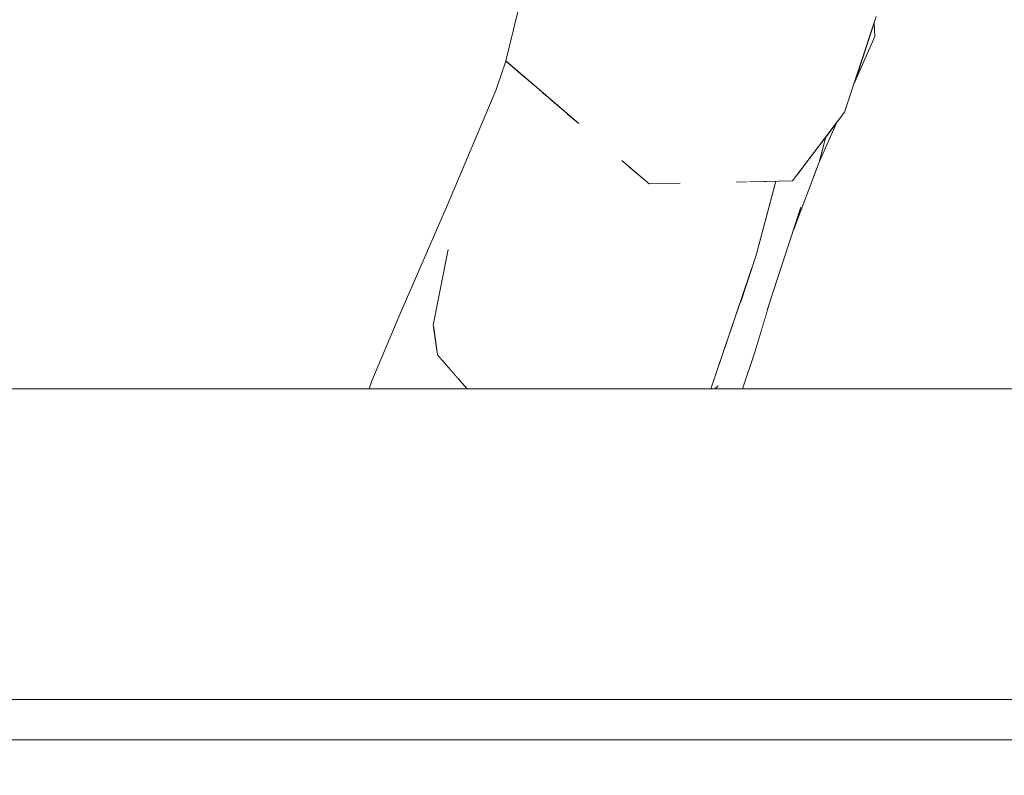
# Model space of a CAD drawing. Header units: millimetres. Extents: x 0 to 650, y -1 to 707.
# Tile 170 of 256: x 523.71 to 525.92, y 336.11 to 337.81. Entities that reach past the tile are written whole.
import ezdxf
from ezdxf.xclip import XClip

# ---------------------------------------------------------------- set-up
doc = ezdxf.new("R2010")
doc.units = ezdxf.units.MM
doc.header["$MEASUREMENT"] = 0
doc.header["$XCLIPFRAME"] = 0
doc.linetypes.add('Wipeout_Contour', pattern=[1000, 0, -1000])
for name, color, linetype in [('Cobertura.ARQ', 7, 'Continuous'), ('Desenho 2D - Geral.2D', 7, 'Continuous'), ('Interior - Mobiliário .ARQ', 7, 'Continuous'), ('Parede.ARQ', 7, 'Continuous')]:
    doc.layers.add(name, color=color, linetype=linetype)

# ---------------------------------------------------------------- blocks, each defined once
blk = doc.blocks.new('Desenho_2_2', base_point=(960.5741, 336.178))
at = {"color": 254, "linetype": 'Wipeout_Contour', "lineweight": 0, "ltscale": 9347.596045}
blk.add_wipeout([(517.2046, 339.978), (517.2046, 336.978), (524.4945, 336.978), (524.5007, 336.9956), (524.564, 337.1448), (524.6711, 337.3919), (524.78, 337.6497), (524.8022, 337.7158), (524.8806, 338.0374), (524.8903, 338.3179), (524.8915, 338.6931), (524.7674, 339.4037), (524.7285, 339.7372), (524.7181, 339.7857), (524.6928, 339.978)], dxfattribs=at).dxf.layer = 'Parede.ARQ'
at = {"color": 254, "linetype": 'Wipeout_Contour', "lineweight": 0, "ltscale": 31302.574578}
blk.add_wipeout([(525.3629, 337.0603), (525.335, 336.978), (534.8689, 336.978), (534.8689, 339.978), (527.2036, 339.978), (527.1696, 339.8395), (526.9379, 339.0644), (526.8709, 338.726), (526.8397, 338.4605), (526.826, 338.2229), (526.8541, 338.1887), (526.9009, 338.1011), (526.9369, 337.9874), (526.9169, 337.7689), (526.904, 337.746), (526.7536, 337.7769), (526.6854, 337.7261), (526.5511, 337.5685), (526.4797, 337.3693), (526.4539, 337.3307), (526.4149, 337.3074), (526.3481, 337.314), (526.3266, 337.3436), (526.2872, 337.5464), (526.1936, 337.7251), (526.1114, 337.8474), (526.0475, 338.0411), (526.0632, 338.1822), (526.0334, 338.2407), (526.0089, 338.3917), (526.0601, 338.8198), (526.0699, 338.8896), (526.0712, 338.9305), (526.0866, 339.2566), (526.1375, 339.978), (525.8214, 339.978), (525.8159, 339.8575), (525.771, 339.2577), (525.7441, 338.8923), (525.726, 338.528), (525.7004, 338.2544), (525.6362, 337.8163), (525.6313, 337.8016), (525.6328, 337.7707), (525.5855, 337.6641), (525.5643, 337.6006), (525.5472, 337.5779), (525.5072, 337.488), (525.4497, 337.3351), (525.3975, 337.1757)], dxfattribs=at).dxf.layer = 'Parede.ARQ'
at = {"color": 254, "linetype": 'Wipeout_Contour', "lineweight": 0, "ltscale": 1872.699901}
blk.add_wipeout([(525.1247, 337.4396), (525.1572, 337.8248), (524.8806, 338.0374)], dxfattribs=at).dxf.layer = 'Interior - Mobiliário .ARQ'
at = {"color": 254, "linetype": 'Wipeout_Contour', "lineweight": 0, "ltscale": 1874.082729}
blk.add_wipeout([(525.6313, 337.8016), (525.5855, 337.6641), (525.6328, 337.7707)], dxfattribs=at).dxf.layer = 'Interior - Mobiliário .ARQ'
at = {"color": 254, "linetype": 'Wipeout_Contour', "lineweight": 0, "ltscale": 1872.388738}
blk.add_wipeout([(524.78, 337.6497), (524.7614, 337.4927), (524.8568, 337.6085)], dxfattribs=at).dxf.layer = 'Interior - Mobiliário .ARQ'
at = {"color": 254, "linetype": 'Wipeout_Contour', "lineweight": 0, "ltscale": 1873.936953}
blk.add_wipeout([(525.5072, 337.488), (525.5472, 337.5779), (525.5222, 337.5448)], dxfattribs=at).dxf.layer = 'Interior - Mobiliário .ARQ'
at = {"color": 254, "linetype": 'Wipeout_Contour', "lineweight": 0, "ltscale": 1873.422068}
blk.add_wipeout([(525.4821, 337.4917), (525.4586, 337.4605), (525.4716, 337.4367)], dxfattribs=at).dxf.layer = 'Interior - Mobiliário .ARQ'
at = {"color": 254, "linetype": 'Wipeout_Contour', "lineweight": 0, "ltscale": 1871.014528}
blk.add_wipeout([(524.6897, 337.4151), (524.6381, 337.2127), (524.6728, 337.2916)], dxfattribs=at).dxf.layer = 'Interior - Mobiliário .ARQ'
at = {"color": 254, "linetype": 'Wipeout_Contour', "lineweight": 0, "ltscale": 2498.145071}
blk.add_wipeout([(517.0589, 336.978), (517.0589, 336.1874), (535.0589, 336.1874), (535.0589, 336.978)], dxfattribs=at).dxf.layer = 'Parede.ARQ'
at = {"layer": 'Desenho 2D - Geral.2D', "color": 7, "linetype": 'Continuous', "lineweight": 0}
blk.add_line((351.9232, 336.278), (633.5139, 336.278), dxfattribs=at)
at = {"color": 254, "linetype": 'Wipeout_Contour', "lineweight": 0, "ltscale": 2371.362216}
blk.add_wipeout([(353.2495, 336.028), (611.9589, 336.028), (611.9589, 336.1874), (353.2495, 336.1874)], dxfattribs=at).dxf.layer = 'Cobertura.ARQ'
at = {"color": 254, "linetype": 'Wipeout_Contour', "lineweight": 0, "ltscale": 4368.295847}
blk.add_wipeout([(524.8021, 337.7159), (524.9664, 337.5751), (524.9983, 337.591), (525.0205, 337.5819), (525.0634, 337.492), (525.1247, 337.4396), (524.8806, 338.0374)], dxfattribs=at).dxf.layer = 'Interior - Mobiliário .ARQ'
at = {"color": 254, "linetype": 'Wipeout_Contour', "lineweight": 0, "ltscale": 1874.121203}
blk.add_wipeout([(525.5643, 337.6006), (525.5915, 337.9437), (525.472, 337.8506)], dxfattribs=at).dxf.layer = 'Interior - Mobiliário .ARQ'
at = {"color": 254, "linetype": 'Wipeout_Contour', "lineweight": 0, "ltscale": 1871.79633}
blk.add_wipeout([(524.6897, 337.4151), (524.6728, 337.2916), (524.7614, 337.4927)], dxfattribs=at).dxf.layer = 'Interior - Mobiliário .ARQ'
at = {"color": 254, "linetype": 'Wipeout_Contour', "lineweight": 0, "ltscale": 1872.456678}
blk.add_wipeout([(525.3024, 336.978), (525.3203, 336.978), (525.3908, 337.1552)], dxfattribs=at).dxf.layer = 'Interior - Mobiliário .ARQ'
at = {"color": 254, "linetype": 'Wipeout_Contour', "lineweight": 0, "ltscale": 2495.723129}
blk.add_wipeout([(525.0374, 337.1224), (524.9938, 336.978), (525.074, 336.978), (525.1456, 337.083)], dxfattribs=at).dxf.layer = 'Interior - Mobiliário .ARQ'
at = {"color": 254, "linetype": 'Wipeout_Contour', "lineweight": 0, "ltscale": 2493.51219}
blk.add_wipeout([(524.5819, 337.0963), (524.5628, 336.978), (524.6003, 336.978), (524.6115, 337.0051)], dxfattribs=at).dxf.layer = 'Interior - Mobiliário .ARQ'
at = {"color": 254, "linetype": 'Wipeout_Contour', "lineweight": 0, "ltscale": 1870.910699}
blk.add_wipeout([(524.8089, 336.978), (524.8744, 336.978), (524.8427, 337.0984)], dxfattribs=at).dxf.layer = 'Interior - Mobiliário .ARQ'
at = {"color": 254, "linetype": 'Wipeout_Contour', "lineweight": 0, "ltscale": 2495.472049}
blk.add_wipeout([(525.2291, 337.0468), (525.1995, 336.978), (525.248, 336.978), (525.2572, 336.9921)], dxfattribs=at).dxf.layer = 'Interior - Mobiliário .ARQ'
at = {"layer": 'Cobertura.ARQ', "color": 7, "linetype": 'Continuous', "lineweight": 0}
blk.add_line((353.2495, 336.1874), (611.9589, 336.1874), dxfattribs=at)
at = {"color": 254, "linetype": 'Wipeout_Contour', "lineweight": 0, "ltscale": 1874.017432}
blk.add_wipeout([(525.472, 337.8506), (525.4476, 337.446), (525.5643, 337.6006)], dxfattribs=at).dxf.layer = 'Interior - Mobiliário .ARQ'
at = {"color": 254, "linetype": 'Wipeout_Contour', "lineweight": 0, "ltscale": 1871.419015}
blk.add_wipeout([(524.7614, 337.4927), (524.78, 337.6497), (524.6897, 337.4151)], dxfattribs=at).dxf.layer = 'Interior - Mobiliário .ARQ'
at = {"color": 254, "linetype": 'Wipeout_Contour', "lineweight": 0, "ltscale": 1871.451242}
blk.add_wipeout([(524.6728, 337.2916), (524.6381, 337.2127), (524.6384, 337.1214)], dxfattribs=at).dxf.layer = 'Interior - Mobiliário .ARQ'
at = {"color": 254, "linetype": 'Wipeout_Contour', "lineweight": 0, "ltscale": 1872.517707}
blk.add_wipeout([(525.2676, 336.978), (525.2804, 336.9846), (525.3901, 337.1962)], dxfattribs=at).dxf.layer = 'Interior - Mobiliário .ARQ'
at = {"color": 254, "linetype": 'Wipeout_Contour', "lineweight": 0, "ltscale": 1870.411602}
blk.add_wipeout([(524.564, 337.1448), (524.5007, 336.9956), (524.5819, 337.0963)], dxfattribs=at).dxf.layer = 'Interior - Mobiliário .ARQ'
at = {"color": 254, "linetype": 'Wipeout_Contour', "lineweight": 0, "ltscale": 2495.261851}
blk.add_wipeout([(524.8427, 337.0984), (524.8744, 336.978), (524.9938, 336.978), (525.0374, 337.1224)], dxfattribs=at).dxf.layer = 'Interior - Mobiliário .ARQ'
at = {"color": 254, "linetype": 'Wipeout_Contour', "lineweight": 0, "ltscale": 1871.62854}
blk.add_wipeout([(525.074, 336.978), (525.1065, 336.978), (525.1456, 337.083)], dxfattribs=at).dxf.layer = 'Interior - Mobiliário .ARQ'
at = {"color": 254, "linetype": 'Wipeout_Contour', "lineweight": 0, "ltscale": 1874.518309}
blk.add_wipeout([(525.5915, 337.9437), (525.5643, 337.6006), (525.6362, 337.8163)], dxfattribs=at).dxf.layer = 'Interior - Mobiliário .ARQ'
at = {"color": 254, "linetype": 'Wipeout_Contour', "lineweight": 0, "ltscale": 4993.904703}
blk.add_wipeout([(525.1572, 337.8248), (525.1247, 337.4396), (525.1947, 337.4409), (525.2086, 337.4528), (525.2287, 337.4689), (525.3155, 337.459), (525.3208, 337.4434), (525.4476, 337.446)], dxfattribs=at).dxf.layer = 'Interior - Mobiliário .ARQ'
at = {"color": 254, "linetype": 'Wipeout_Contour', "lineweight": 0, "ltscale": 2496.019614}
blk.add_wipeout([(524.78, 337.6497), (524.8568, 337.6085), (524.8755, 337.653), (524.8265, 337.695)], dxfattribs=at).dxf.layer = 'Interior - Mobiliário .ARQ'
at = {"color": 254, "linetype": 'Wipeout_Contour', "lineweight": 0, "ltscale": 1871.370374}
blk.add_wipeout([(524.6384, 337.1214), (524.7163, 337.3276), (524.6728, 337.2916)], dxfattribs=at).dxf.layer = 'Interior - Mobiliário .ARQ'
at = {"color": 254, "linetype": 'Wipeout_Contour', "lineweight": 0, "ltscale": 1870.800595}
blk.add_wipeout([(524.5819, 337.0963), (524.6077, 337.2061), (524.564, 337.1448)], dxfattribs=at).dxf.layer = 'Interior - Mobiliário .ARQ'
at = {"color": 254, "linetype": 'Wipeout_Contour', "lineweight": 0, "ltscale": 1872.768962}
blk.add_wipeout([(525.3291, 337.1703), (525.264, 336.978), (525.3901, 337.1962)], dxfattribs=at).dxf.layer = 'Interior - Mobiliário .ARQ'
at = {"color": 254, "linetype": 'Wipeout_Contour', "lineweight": 0, "ltscale": 3118.77008}
blk.add_wipeout([(524.6948, 337.0006), (524.7141, 336.9782), (524.7281, 336.978), (524.8427, 337.0984), (524.7298, 337.0797)], dxfattribs=at).dxf.layer = 'Interior - Mobiliário .ARQ'
at = {"layer": 'Interior - Mobiliário .ARQ', "color": 7, "linetype": 'Continuous', "lineweight": 0}
for p, q in [((525.6362, 337.8163), (525.5643, 337.6006)), ((525.6313, 337.8016), (525.6328, 337.7707)), ((525.6328, 337.7707), (525.5855, 337.6641))]:
    blk.add_line(p, q, dxfattribs=at)
at = {"color": 254, "linetype": 'Wipeout_Contour', "lineweight": 0, "ltscale": 1873.495694}
blk.add_wipeout([(525.4476, 337.446), (525.472, 337.8506), (525.1572, 337.8248)], dxfattribs=at).dxf.layer = 'Interior - Mobiliário .ARQ'
at = {"color": 254, "linetype": 'Wipeout_Contour', "lineweight": 0, "ltscale": 1872.298521}
blk.add_wipeout([(524.78, 337.6497), (524.8265, 337.695), (524.8022, 337.7158)], dxfattribs=at).dxf.layer = 'Interior - Mobiliário .ARQ'
at = {"color": 254, "linetype": 'Wipeout_Contour', "lineweight": 0, "ltscale": 1872.259605}
blk.add_wipeout([(524.8755, 337.653), (524.8568, 337.6085), (524.8813, 337.648)], dxfattribs=at).dxf.layer = 'Interior - Mobiliário .ARQ'
at = {"color": 254, "linetype": 'Wipeout_Contour', "lineweight": 0, "ltscale": 1871.963567}
blk.add_wipeout([(524.7163, 337.3276), (524.8446, 337.574), (524.7614, 337.4927)], dxfattribs=at).dxf.layer = 'Interior - Mobiliário .ARQ'
at = {"color": 254, "linetype": 'Wipeout_Contour', "lineweight": 0, "ltscale": 2496.77542}
blk.add_wipeout([(525.0772, 337.4803), (525.1083, 337.3189), (525.1409, 337.4399), (525.1247, 337.4396)], dxfattribs=at).dxf.layer = 'Interior - Mobiliário .ARQ'
at = {"color": 254, "linetype": 'Wipeout_Contour', "lineweight": 0, "ltscale": 2493.582269}
blk.add_wipeout([(524.5007, 336.9956), (524.5048, 336.978), (524.5628, 336.978), (524.5819, 337.0963)], dxfattribs=at).dxf.layer = 'Interior - Mobiliário .ARQ'
at = {"color": 254, "linetype": 'Wipeout_Contour', "lineweight": 0, "ltscale": 1870.627323}
blk.add_wipeout([(524.8427, 337.0984), (524.7281, 336.978), (524.8089, 336.978)], dxfattribs=at).dxf.layer = 'Interior - Mobiliário .ARQ'
at = {"layer": 'Interior - Mobiliário .ARQ', "color": 7, "linetype": 'Continuous', "lineweight": 0}
for p, q in [((524.8806, 338.0374), (524.8021, 337.7159)), ((524.5007, 336.9956), (524.4945, 336.978))]:
    blk.add_line(p, q, dxfattribs=at)
at = {"color": 254, "linetype": 'Wipeout_Contour', "lineweight": 0, "ltscale": 1872.355966}
blk.add_wipeout([(524.8568, 337.6085), (524.8446, 337.574), (524.8844, 337.6454)], dxfattribs=at).dxf.layer = 'Interior - Mobiliário .ARQ'
at = {"color": 254, "linetype": 'Wipeout_Contour', "lineweight": 0, "ltscale": 1871.283337}
blk.add_wipeout([(524.7614, 337.4927), (524.6728, 337.2916), (524.7163, 337.3276)], dxfattribs=at).dxf.layer = 'Interior - Mobiliário .ARQ'
at = {"color": 254, "linetype": 'Wipeout_Contour', "lineweight": 0, "ltscale": 3747.522923}
blk.add_wipeout([(525.4065, 337.4315), (525.3901, 337.1962), (525.4716, 337.4367), (525.4586, 337.4605), (525.4476, 337.446), (525.4101, 337.4452)], dxfattribs=at).dxf.layer = 'Interior - Mobiliário .ARQ'
at = {"color": 254, "linetype": 'Wipeout_Contour', "lineweight": 0, "ltscale": 1871.813443}
blk.add_wipeout([(524.8568, 337.6085), (524.7614, 337.4927), (524.8446, 337.574)], dxfattribs=at).dxf.layer = 'Interior - Mobiliário .ARQ'
at = {"color": 254, "linetype": 'Wipeout_Contour', "lineweight": 0, "ltscale": 1873.500295}
blk.add_wipeout([(525.4666, 337.3866), (525.4497, 337.3351), (525.5072, 337.488)], dxfattribs=at).dxf.layer = 'Interior - Mobiliário .ARQ'
at = {"color": 254, "linetype": 'Wipeout_Contour', "lineweight": 0, "ltscale": 2496.770872}
blk.add_wipeout([(525.3291, 337.1703), (525.3901, 337.1962), (525.4065, 337.4315), (525.3658, 337.2787)], dxfattribs=at).dxf.layer = 'Interior - Mobiliário .ARQ'
at = {"color": 254, "linetype": 'Wipeout_Contour', "lineweight": 0, "ltscale": 1871.556843}
blk.add_wipeout([(524.8446, 337.574), (524.7163, 337.3276), (524.769, 337.3598)], dxfattribs=at).dxf.layer = 'Interior - Mobiliário .ARQ'
at = {"color": 254, "linetype": 'Wipeout_Contour', "lineweight": 0, "ltscale": 2497.999828}
blk.add_wipeout([(525.4666, 337.3866), (525.5072, 337.488), (525.5222, 337.5448), (525.5121, 337.5314)], dxfattribs=at).dxf.layer = 'Interior - Mobiliário .ARQ'
at = {"color": 254, "linetype": 'Wipeout_Contour', "lineweight": 0, "ltscale": 1872.610003}
blk.add_wipeout([(525.2572, 336.9921), (525.2578, 336.978), (525.3658, 337.2787)], dxfattribs=at).dxf.layer = 'Interior - Mobiliário .ARQ'
at = {"color": 254, "linetype": 'Wipeout_Contour', "lineweight": 0, "ltscale": 1872.05788}
blk.add_wipeout([(524.769, 337.3598), (524.8897, 337.6165), (524.8446, 337.574)], dxfattribs=at).dxf.layer = 'Interior - Mobiliário .ARQ'
at = {"color": 254, "linetype": 'Wipeout_Contour', "lineweight": 0, "ltscale": 1873.482609}
blk.add_wipeout([(525.3658, 337.2787), (525.4101, 337.4452), (525.3858, 337.4447)], dxfattribs=at).dxf.layer = 'Interior - Mobiliário .ARQ'
at = {"color": 254, "linetype": 'Wipeout_Contour', "lineweight": 0, "ltscale": 1872.649642}
blk.add_wipeout([(525.3156, 337.2697), (525.2452, 337.2902), (525.1456, 337.083)], dxfattribs=at).dxf.layer = 'Interior - Mobiliário .ARQ'
at = {"color": 254, "linetype": 'Wipeout_Contour', "lineweight": 0, "ltscale": 2496.423408}
blk.add_wipeout([(524.8897, 337.6165), (524.835, 337.3762), (524.9401, 337.5977), (524.9258, 337.61)], dxfattribs=at).dxf.layer = 'Interior - Mobiliário .ARQ'
at = {"color": 254, "linetype": 'Wipeout_Contour', "lineweight": 0, "ltscale": 1872.184738}
blk.add_wipeout([(525.1456, 337.083), (525.2291, 337.0468), (525.3156, 337.2697)], dxfattribs=at).dxf.layer = 'Interior - Mobiliário .ARQ'
at = {"color": 254, "linetype": 'Wipeout_Contour', "lineweight": 0, "ltscale": 1871.592634}
blk.add_wipeout([(524.8897, 337.6165), (524.769, 337.3598), (524.835, 337.3762)], dxfattribs=at).dxf.layer = 'Interior - Mobiliário .ARQ'
at = {"color": 254, "linetype": 'Wipeout_Contour', "lineweight": 0, "ltscale": 2496.92138}
blk.add_wipeout([(525.3439, 337.4439), (525.3156, 337.2697), (525.3658, 337.2787), (525.366, 337.4443)], dxfattribs=at).dxf.layer = 'Interior - Mobiliário .ARQ'
at = {"color": 254, "linetype": 'Wipeout_Contour', "lineweight": 0, "ltscale": 2495.903121}
blk.add_wipeout([(524.9983, 337.591), (524.835, 337.3762), (524.9444, 337.3588), (525.0205, 337.5819)], dxfattribs=at).dxf.layer = 'Interior - Mobiliário .ARQ'
at = {"color": 254, "linetype": 'Wipeout_Contour', "lineweight": 0, "ltscale": 1873.816035}
blk.add_wipeout([(525.366, 337.4443), (525.3658, 337.2787), (525.3858, 337.4447)], dxfattribs=at).dxf.layer = 'Interior - Mobiliário .ARQ'
at = {"color": 254, "linetype": 'Wipeout_Contour', "lineweight": 0, "ltscale": 2496.447509}
blk.add_wipeout([(524.835, 337.3762), (524.9983, 337.591), (524.9664, 337.5751), (524.9401, 337.5977)], dxfattribs=at).dxf.layer = 'Interior - Mobiliário .ARQ'
at = {"color": 254, "linetype": 'Wipeout_Contour', "lineweight": 0, "ltscale": 1871.190706}
blk.add_wipeout([(524.7298, 337.0797), (524.8427, 337.0984), (524.9444, 337.3588)], dxfattribs=at).dxf.layer = 'Interior - Mobiliário .ARQ'
at = {"color": 254, "linetype": 'Wipeout_Contour', "lineweight": 0, "ltscale": 2496.047525}
blk.add_wipeout([(524.8446, 337.574), (524.8897, 337.6165), (524.8962, 337.6353), (524.8844, 337.6454)], dxfattribs=at).dxf.layer = 'Interior - Mobiliário .ARQ'
at = {"color": 254, "linetype": 'Wipeout_Contour', "lineweight": 0, "ltscale": 1871.837112}
blk.add_wipeout([(524.9444, 337.3588), (524.835, 337.3762), (524.7298, 337.0797)], dxfattribs=at).dxf.layer = 'Interior - Mobiliário .ARQ'
at = {"color": 254, "linetype": 'Wipeout_Contour', "lineweight": 0, "ltscale": 1872.362081}
blk.add_wipeout([(524.8897, 337.6165), (524.9258, 337.61), (524.9022, 337.6302)], dxfattribs=at).dxf.layer = 'Interior - Mobiliário .ARQ'
at = {"color": 254, "linetype": 'Wipeout_Contour', "lineweight": 0, "ltscale": 3120.195183}
blk.add_wipeout([(524.9444, 337.3588), (525.1083, 337.3189), (525.0772, 337.4803), (525.0634, 337.492), (525.0205, 337.5819)], dxfattribs=at).dxf.layer = 'Interior - Mobiliário .ARQ'
at = {"color": 254, "linetype": 'Wipeout_Contour', "lineweight": 0, "ltscale": 2494.448559}
blk.add_wipeout([(524.769, 337.3598), (524.6486, 337.0541), (524.6588, 337.0423), (524.7298, 337.0797)], dxfattribs=at).dxf.layer = 'Interior - Mobiliário .ARQ'
at = {"layer": 'Interior - Mobiliário .ARQ', "color": 7, "linetype": 'Continuous', "lineweight": 0}
blk.add_line((524.9664, 337.5751), (524.8021, 337.7159), dxfattribs=at)
at = {"color": 254, "linetype": 'Wipeout_Contour', "lineweight": 0, "ltscale": 1871.791428}
blk.add_wipeout([(524.7298, 337.0797), (524.835, 337.3762), (524.769, 337.3598)], dxfattribs=at).dxf.layer = 'Interior - Mobiliário .ARQ'
at = {"color": 254, "linetype": 'Wipeout_Contour', "lineweight": 0, "ltscale": 1872.180276}
blk.add_wipeout([(525.1083, 337.3189), (524.9444, 337.3588), (524.8427, 337.0984)], dxfattribs=at).dxf.layer = 'Interior - Mobiliário .ARQ'
at = {"color": 254, "linetype": 'Wipeout_Contour', "lineweight": 0, "ltscale": 1870.867251}
blk.add_wipeout([(524.7298, 337.0797), (524.6588, 337.0423), (524.6948, 337.0006)], dxfattribs=at).dxf.layer = 'Interior - Mobiliário .ARQ'
at = {"color": 254, "linetype": 'Wipeout_Contour', "lineweight": 0, "ltscale": 1871.393415}
blk.add_wipeout([(524.7163, 337.3276), (524.6474, 337.0606), (524.769, 337.3598)], dxfattribs=at).dxf.layer = 'Interior - Mobiliário .ARQ'
at = {"color": 254, "linetype": 'Wipeout_Contour', "lineweight": 0, "ltscale": 1871.437761}
blk.add_wipeout([(524.8427, 337.0984), (525.0374, 337.1224), (525.1083, 337.3189)], dxfattribs=at).dxf.layer = 'Interior - Mobiliário .ARQ'
at = {"color": 254, "linetype": 'Wipeout_Contour', "lineweight": 0, "ltscale": 2493.472638}
blk.add_wipeout([(524.7141, 336.9782), (524.6115, 337.0051), (524.644, 336.978), (524.714, 336.978)], dxfattribs=at).dxf.layer = 'Interior - Mobiliário .ARQ'
at = {"color": 254, "linetype": 'Wipeout_Contour', "lineweight": 0, "ltscale": 1871.167449}
blk.add_wipeout([(524.7163, 337.3276), (524.6396, 337.1134), (524.6474, 337.0606)], dxfattribs=at).dxf.layer = 'Interior - Mobiliário .ARQ'
at = {"color": 254, "linetype": 'Wipeout_Contour', "lineweight": 0, "ltscale": 1872.006252}
blk.add_wipeout([(525.0374, 337.1224), (525.1456, 337.083), (525.2452, 337.2902)], dxfattribs=at).dxf.layer = 'Interior - Mobiliário .ARQ'
at = {"color": 254, "linetype": 'Wipeout_Contour', "lineweight": 0, "ltscale": 1872.611729}
blk.add_wipeout([(525.2452, 337.2902), (525.1083, 337.3189), (525.0374, 337.1224)], dxfattribs=at).dxf.layer = 'Interior - Mobiliário .ARQ'
at = {"color": 254, "linetype": 'Wipeout_Contour', "lineweight": 0, "ltscale": 1870.695599}
blk.add_wipeout([(524.6077, 337.2061), (524.5819, 337.0963), (524.6384, 337.1214)], dxfattribs=at).dxf.layer = 'Interior - Mobiliário .ARQ'
at = {"color": 254, "linetype": 'Wipeout_Contour', "lineweight": 0, "ltscale": 2496.016534}
blk.add_wipeout([(525.1456, 337.083), (525.1325, 336.978), (525.1995, 336.978), (525.2291, 337.0468)], dxfattribs=at).dxf.layer = 'Interior - Mobiliário .ARQ'
at = {"color": 254, "linetype": 'Wipeout_Contour', "lineweight": 0, "ltscale": 1870.758668}
blk.add_wipeout([(524.7141, 336.9782), (524.6483, 337.0545), (524.6115, 337.0051)], dxfattribs=at).dxf.layer = 'Interior - Mobiliário .ARQ'
at = {"color": 254, "linetype": 'Wipeout_Contour', "lineweight": 0, "ltscale": 1872.788757}
blk.add_wipeout([(525.3658, 337.2787), (525.3156, 337.2697), (525.2291, 337.0468)], dxfattribs=at).dxf.layer = 'Interior - Mobiliário .ARQ'
at = {"color": 254, "linetype": 'Wipeout_Contour', "lineweight": 0, "ltscale": 1870.733519}
blk.add_wipeout([(524.6384, 337.1214), (524.6381, 337.2127), (524.6077, 337.2061)], dxfattribs=at).dxf.layer = 'Interior - Mobiliário .ARQ'
at = {"color": 254, "linetype": 'Wipeout_Contour', "lineweight": 0, "ltscale": 1871.49833}
blk.add_wipeout([(525.1065, 336.978), (525.1325, 336.978), (525.1456, 337.083)], dxfattribs=at).dxf.layer = 'Interior - Mobiliário .ARQ'
at = {"color": 254, "linetype": 'Wipeout_Contour', "lineweight": 0, "ltscale": 1869.957886}
blk.add_wipeout([(524.6003, 336.978), (524.6129, 336.978), (524.6115, 337.0051)], dxfattribs=at).dxf.layer = 'Interior - Mobiliário .ARQ'
at = {"color": 254, "linetype": 'Wipeout_Contour', "lineweight": 0, "ltscale": 1870.932147}
blk.add_wipeout([(524.564, 337.1448), (524.6077, 337.2061), (524.6711, 337.3919)], dxfattribs=at).dxf.layer = 'Interior - Mobiliário .ARQ'
at = {"color": 254, "linetype": 'Wipeout_Contour', "lineweight": 0, "ltscale": 1872.533035}
blk.add_wipeout([(525.2291, 337.0468), (525.2572, 336.9921), (525.3658, 337.2787)], dxfattribs=at).dxf.layer = 'Interior - Mobiliário .ARQ'
at = {"color": 254, "linetype": 'Wipeout_Contour', "lineweight": 0, "ltscale": 1870.53018}
blk.add_wipeout([(524.6483, 337.0545), (524.6384, 337.1214), (524.5819, 337.0963)], dxfattribs=at).dxf.layer = 'Interior - Mobiliário .ARQ'
at = {"color": 254, "linetype": 'Wipeout_Contour', "lineweight": 0, "ltscale": 1870.702938}
blk.add_wipeout([(524.644, 336.978), (524.6115, 337.0051), (524.6129, 336.978)], dxfattribs=at).dxf.layer = 'Interior - Mobiliário .ARQ'
at = {"layer": 'Interior - Mobiliário .ARQ', "color": 7, "linetype": 'Continuous', "lineweight": 0}
blk.add_line((524.564, 337.1448), (524.5007, 336.9956), dxfattribs=at)
at = {"color": 254, "linetype": 'Wipeout_Contour', "lineweight": 0, "ltscale": 1871.682748}
blk.add_wipeout([(524.6711, 337.3919), (524.6897, 337.4151), (524.78, 337.6497)], dxfattribs=at).dxf.layer = 'Interior - Mobiliário .ARQ'
at = {"color": 254, "linetype": 'Wipeout_Contour', "lineweight": 0, "ltscale": 3121.257606}
blk.add_wipeout([(525.2452, 337.2902), (525.3156, 337.2697), (525.3439, 337.4439), (525.3208, 337.4434), (525.3155, 337.459)], dxfattribs=at).dxf.layer = 'Interior - Mobiliário .ARQ'
at = {"color": 254, "linetype": 'Wipeout_Contour', "lineweight": 0, "ltscale": 1872.404654}
blk.add_wipeout([(525.3901, 337.1962), (525.3, 336.978), (525.3908, 337.1552)], dxfattribs=at).dxf.layer = 'Interior - Mobiliário .ARQ'
at = {"color": 254, "linetype": 'Wipeout_Contour', "lineweight": 0, "ltscale": 1870.740541}
blk.add_wipeout([(524.5819, 337.0963), (524.6115, 337.0051), (524.6483, 337.0545)], dxfattribs=at).dxf.layer = 'Interior - Mobiliário .ARQ'
at = {"layer": 'Interior - Mobiliário .ARQ', "color": 7, "linetype": 'Continuous', "lineweight": 0}
for p, q in [((524.8022, 337.7158), (524.78, 337.6497)), ((524.6384, 337.1214), (524.6483, 337.0545)), ((524.6483, 337.0545), (524.7141, 336.9782))]:
    blk.add_line(p, q, dxfattribs=at)
at = {"color": 254, "linetype": 'Wipeout_Contour', "lineweight": 0, "ltscale": 1873.386334}
blk.add_wipeout([(525.3155, 337.459), (525.2287, 337.4689), (525.2452, 337.2902)], dxfattribs=at).dxf.layer = 'Interior - Mobiliário .ARQ'
at = {"color": 254, "linetype": 'Wipeout_Contour', "lineweight": 0, "ltscale": 1871.223867}
blk.add_wipeout([(524.6897, 337.4151), (524.6711, 337.3919), (524.6077, 337.2061)], dxfattribs=at).dxf.layer = 'Interior - Mobiliário .ARQ'
at = {"color": 254, "linetype": 'Wipeout_Contour', "lineweight": 0, "ltscale": 1872.48297}
blk.add_wipeout([(525.2804, 336.9846), (525.3, 336.978), (525.3901, 337.1962)], dxfattribs=at).dxf.layer = 'Interior - Mobiliário .ARQ'
at = {"layer": 'Interior - Mobiliário .ARQ', "color": 7, "linetype": 'Continuous', "lineweight": 0}
blk.add_line((525.2804, 336.9846), (525.273, 336.978), dxfattribs=at)
at = {"color": 254, "linetype": 'Wipeout_Contour', "lineweight": 0, "ltscale": 3121.273491}
blk.add_wipeout([(525.1409, 337.4399), (525.1083, 337.3189), (525.2452, 337.2902), (525.2086, 337.4528), (525.1947, 337.4409)], dxfattribs=at).dxf.layer = 'Interior - Mobiliário .ARQ'
at = {"color": 254, "linetype": 'Wipeout_Contour', "lineweight": 0, "ltscale": 1870.973104}
blk.add_wipeout([(524.6077, 337.2061), (524.6381, 337.2127), (524.6897, 337.4151)], dxfattribs=at).dxf.layer = 'Interior - Mobiliário .ARQ'
at = {"color": 254, "linetype": 'Wipeout_Contour', "lineweight": 0, "ltscale": 1873.01534}
blk.add_wipeout([(525.3908, 337.1552), (525.4666, 337.3866), (525.4716, 337.4367)], dxfattribs=at).dxf.layer = 'Interior - Mobiliário .ARQ'
at = {"color": 254, "linetype": 'Wipeout_Contour', "lineweight": 0, "ltscale": 1872.354391}
blk.add_wipeout([(525.3245, 336.978), (525.335, 336.978), (525.3629, 337.0603)], dxfattribs=at).dxf.layer = 'Interior - Mobiliário .ARQ'
at = {"layer": 'Interior - Mobiliário .ARQ', "color": 7, "linetype": 'Continuous', "lineweight": 0}
for p, q in [((524.78, 337.6497), (524.6711, 337.3919)), ((525.1247, 337.4396), (525.0634, 337.492)), ((525.1247, 337.4396), (525.1947, 337.4409)), ((524.564, 337.1448), (524.6711, 337.3919)), ((524.6728, 337.2916), (524.6384, 337.1214))]:
    blk.add_line(p, q, dxfattribs=at)
at = {"color": 254, "linetype": 'Wipeout_Contour', "lineweight": 0, "ltscale": 1872.972112}
blk.add_wipeout([(525.2452, 337.2902), (525.2287, 337.4689), (525.2086, 337.4528)], dxfattribs=at).dxf.layer = 'Interior - Mobiliário .ARQ'
at = {"color": 254, "linetype": 'Wipeout_Contour', "lineweight": 0, "ltscale": 1873.265653}
blk.add_wipeout([(525.4716, 337.4367), (525.3901, 337.1962), (525.3908, 337.1552)], dxfattribs=at).dxf.layer = 'Interior - Mobiliário .ARQ'
at = {"layer": 'Interior - Mobiliário .ARQ', "color": 7, "linetype": 'Continuous', "lineweight": 0}
for p, q in [((525.3208, 337.4434), (525.4476, 337.446)), ((525.4101, 337.4452), (525.3658, 337.2787))]:
    blk.add_line(p, q, dxfattribs=at)
at = {"color": 254, "linetype": 'Wipeout_Contour', "lineweight": 0, "ltscale": 1873.754564}
blk.add_wipeout([(525.4867, 337.4978), (525.4666, 337.3866), (525.5121, 337.5314)], dxfattribs=at).dxf.layer = 'Interior - Mobiliário .ARQ'
at = {"color": 254, "linetype": 'Wipeout_Contour', "lineweight": 0, "ltscale": 1872.464307}
blk.add_wipeout([(525.3908, 337.1552), (525.3203, 336.978), (525.3629, 337.0603)], dxfattribs=at).dxf.layer = 'Interior - Mobiliário .ARQ'
at = {"layer": 'Interior - Mobiliário .ARQ', "color": 7, "linetype": 'Continuous', "lineweight": 0}
for p, q in [((525.5472, 337.5779), (525.5072, 337.488)), ((525.5222, 337.5448), (525.5072, 337.488)), ((525.264, 336.978), (525.3658, 337.2787)), ((525.3975, 337.1757), (525.3629, 337.0603)), ((525.3629, 337.0603), (525.335, 336.978))]:
    blk.add_line(p, q, dxfattribs=at)
at = {"layer": 'Parede.ARQ', "color": 8, "linetype": 'Continuous', "lineweight": 0}
blk.add_line((535.0589, 336.978), (517.0589, 336.978), dxfattribs=at)
at = {"color": 254, "linetype": 'Wipeout_Contour', "lineweight": 0, "ltscale": 1873.661724}
blk.add_wipeout([(525.4666, 337.3866), (525.4867, 337.4978), (525.4716, 337.4367)], dxfattribs=at).dxf.layer = 'Interior - Mobiliário .ARQ'
at = {"layer": 'Interior - Mobiliário .ARQ', "color": 7, "linetype": 'Continuous', "lineweight": 0}
for p, q in [((525.5643, 337.6006), (525.4476, 337.446)), ((525.5072, 337.488), (525.4497, 337.3351)), ((525.4666, 337.3866), (525.3908, 337.1552))]:
    blk.add_line(p, q, dxfattribs=at)

msp = doc.modelspace()

# ---------------------------------------------------------------- block references
at = {"color": 7, "linetype": 'Continuous', "lineweight": 0}
ref = msp.add_blockref('Desenho_2_2', (960.5741, 336.178), dxfattribs=at)
XClip(ref).set_block_clipping_path([(351.923237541, 325.8360772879), (633.5139366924, 392.5007536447)])

doc.saveas('drawing.dxf')
